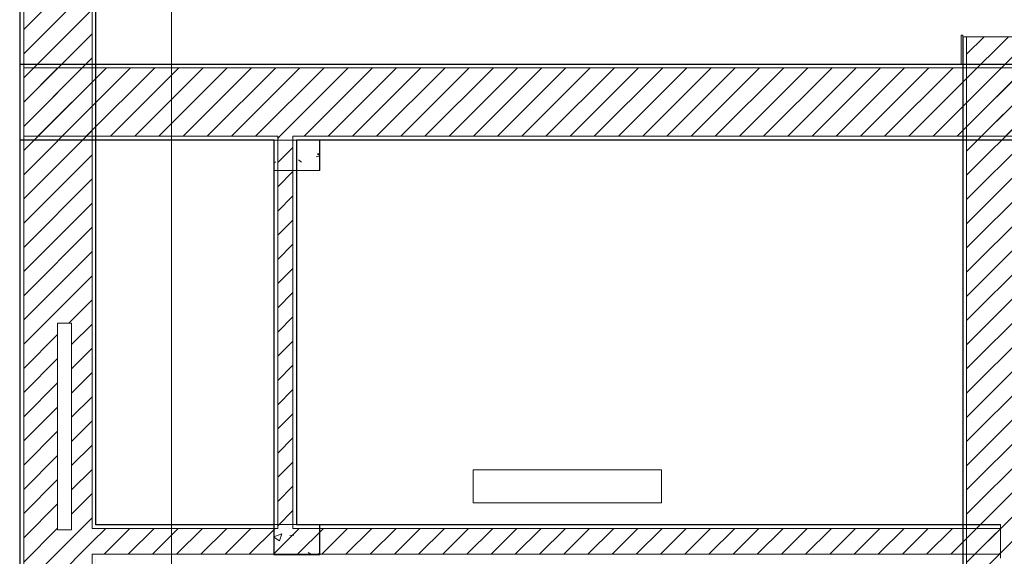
# Model space of a CAD drawing. Header units: metres. Extents: x 3 to 43.5, y -74 to -48.5.
# Tile 12 of 209: x 5 to 11.5, y -57.6 to -54. Entities that reach past the tile are written whole.
import ezdxf

# ---------------------------------------------------------------- set-up
doc = ezdxf.new("R2010")
doc.units = ezdxf.units.M
for name, color, linetype, lineweight in [('A-COLS', 7, 'Continuous', 18), ('A-GLAZ', 7, 'Continuous', 18), ('A-WALL', 7, 'Continuous', 18), ('A-WALL-PATT', 7, 'Continuous', 18), ('E-LITE-EQPM', 7, 'Continuous', 18), ('G-ANNO-SYMB', 7, 'Continuous', 9), ('S-COLS', 7, 'Continuous', 18)]:
    doc.layers.add(name, color=color, linetype=linetype, lineweight=lineweight)
pattern_1 = [(50, (21.555, -62.9), (0.546555, -0.047815), [0.05715, -0.62865]), (355, (21.555, -62.9), (-0.105728, 0.573166), [0.04572, -0.50292]), (100.451, (21.601, -62.904), (0.440828, 0.525349), [0.04857, -0.53427]), (46.184, (21.555, -62.748), (0.813237, -0.12613), [0.08573, -0.94298]), (96.636, (21.623, -62.758), (0.712212, 0.742287), [0.07286, -0.80141]), (351.184, (21.555, -62.748), (0.712217, 0.742274), [0.06858, -0.75438]), (21, (21.631, -62.786), (0.454846, -0.306795), [0.05715, -0.62865]), (326, (21.631, -62.786), (0.185405, 0.55256), [0.04572, -0.50292]), (71.451, (21.669, -62.811), (0.640251, 0.245763), [0.04857, -0.53427]), (37.5, (21.555, -62.9), (0.009261, 0.2536672), [0.02515, -0.47168, 0.02515, -0.48539, -0.50482]), (37.5, (21.555, -62.9), (0.009261, 0.2536672), [-1.007, 0.02515, -0.47968]), (7.5, (21.555, -62.9), (0.2004558, 0.300546), [0.02515, -0.26594, 0.02515, -0.46025, -0.1924]), (7.5, (21.555, -62.9), (0.2004558, 0.300546), [-0.77648, 0.02515, -0.16726]), (327.5, (21.385, -62.9), (0.4067682, -0.0171882), [0.02515, -0.16535, 0.02515, -0.56921, -0.78867]), (327.5, (21.385, -62.9), (0.4067682, -0.0171882), [-0.78486, 0.02515, -0.76352]), (317.5, (21.309, -62.9), (0.444383, 0.0762794), [0.02515, -0.2225, 0.02515, -0.36957, -0.56007]), (317.5, (21.309, -62.9), (0.444383, 0.0762794), [-0.64237, 0.02515, -0.53492])]
pattern_2 = [(45, (21.555, -62.9), (-0.0795495, 0.0795495), [])]

# ---------------------------------------------------------------- blocks, each defined once
blk = doc.blocks.new('Janelas 8 - Janelas 3-7856239-1PAV - FRIGORÍFICA')
at = {"layer": 'A-GLAZ', "color": 253, "true_color": 0xaaaaaa}
for p, q in [((5.2668, -57.4041), (5.2668, -56.0457)), ((5.359, -56.0457), (5.2668, -56.0457)), ((5.359, -56.0457), (5.359, -57.4041)), ((5.2668, -57.4041), (5.359, -57.4041))]:
    blk.add_line(p, q, dxfattribs=at)
blk = doc.blocks.new('63_PHILIPS_smartform-LED-suspended_f - BPS460 W22L124 1xLED48_840 MLO-PC-7453520-1PAV - FRIGORÍFICA')
at = {"layer": 'E-LITE-EQPM', "color": 253, "true_color": 0xaaaaaa}
for p, q in [((-0.62, -0.1085), (-0.62, 0.1085)), ((-0.62, 0.1085), (0.62, 0.1085)), ((-0.62, -0.1085), (-0.62, 0.1085)), ((-0.62, 0.1085), (0.62, 0.1085)), ((0.62, 0.1085), (0.62, -0.1085)), ((0.62, 0.1085), (0.62, -0.1085)), ((0.62, -0.1085), (-0.62, -0.1085)), ((0.62, -0.1085), (-0.62, -0.1085))]:
    blk.add_line(p, q, dxfattribs=at)
blk = doc.blocks.new('4 GRE - ESCOLA DE CINEMA E AUDIOVISUAL CINE REX R07_rvt-1-1PAV - FRIGORÍFICA')
at = {"layer": 'A-WALL-PATT', "true_color": 0xd4d4d4}
h = blk.add_hatch(dxfattribs=at)
h.set_pattern_fill('FP_1', color=254, style=0, pattern_type=2)
h.set_pattern_definition(pattern_1)
h.paths.add_polyline_path([(5.0212, -71.9394), (5.0212, -50.5715), (5.0187, -50.5715), (5.0187, -71.9394)])
h = blk.add_hatch(dxfattribs=at)
h.set_pattern_fill('FP_2', color=254, style=0, pattern_type=2)
h.set_pattern_definition(pattern_2)
h.paths.add_polyline_path([(5.0437, -71.4969), (5.4937, -71.4969), (5.4937, -50.5965), (5.0437, -50.5965), (5.0437, -71.4719)])
h.paths.add_polyline_path([(5.4122, -70.7453), (5.2931, -70.7453), (5.2931, -69.1894), (5.4122, -69.1894), (5.4122, -70.6953)])
h.paths.add_polyline_path([(5.3704, -66.7719), (5.3234, -66.7719), (5.3234, -65.4134), (5.3704, -65.4134), (5.3704, -66.7096)])
h.paths.add_polyline_path([(5.359, -57.4041), (5.2668, -57.4041), (5.2668, -56.0457), (5.359, -56.0457), (5.359, -57.3503)])
h.paths.add_polyline_path([(5.2875, -53.4971), (5.2875, -51.9689), (5.4262, -51.9689), (5.4262, -53.4971)])
h = blk.add_hatch(dxfattribs=at)
h.set_pattern_fill('FP_1', color=254, style=0, pattern_type=2)
h.set_pattern_definition(pattern_1)
h.paths.add_polyline_path([(5.5162, -71.4719), (5.5173, -71.4719), (5.5177, -71.1726), (5.5187, -71.1726), (5.5187, -70.9944), (5.5162, -70.9944), (5.5162, -71.1638)])
h.paths.add_polyline_path([(5.5162, -70.8994), (5.5187, -70.8994), (5.5187, -68.3801), (5.5162, -68.3801), (5.5162, -70.7665)])
h.paths.add_polyline_path([(5.5162, -67.8851), (5.5187, -67.8851), (5.5187, -65.8479), (5.5162, -65.8479), (5.5162, -67.5879)])
h.paths.add_polyline_path([(5.5187, -65.6329), (5.5187, -57.5859), (5.5162, -57.5859), (5.5162, -65.6329)])
h.paths.add_polyline_path([(5.5162, -57.3709), (5.5187, -57.3709), (5.5187, -51.3455), (5.5173, -51.3455), (5.5173, -51.069), (5.5162, -51.069), (5.5162, -57.2575)])
h = blk.add_hatch(dxfattribs=at)
h.set_pattern_fill('FP_1', color=254, style=0, pattern_type=2)
h.set_pattern_definition(pattern_1)
h.paths.add_polyline_path([(11.2223, -71.4719), (11.2223, -69.2851), (11.4698, -69.2851), (11.4698, -69.2826), (11.2198, -69.2826), (11.2198, -71.4719)])
h.paths.add_polyline_path([(11.4698, -68.5826), (11.4698, -68.5801), (11.2223, -68.5801), (11.2223, -68.3801), (11.2198, -68.3801), (11.2198, -68.5826), (11.4189, -68.5826)])
h.paths.add_polyline_path([(11.2198, -67.8851), (11.2223, -67.8851), (11.2223, -54.1615), (11.2198, -54.1615), (11.2198, -67.8826)])
h = blk.add_hatch(dxfattribs=at)
h.set_pattern_fill('FP_2', color=254, style=0, pattern_type=2)
h.set_pattern_definition(pattern_2)
h.paths.add_polyline_path([(11.5198, -71.4969), (11.5198, -71.4719), (11.6948, -71.4719), (11.6948, -69.3076), (11.2448, -69.3076), (11.2448, -71.4969), (11.4189, -71.4969)])
h.paths.add_polyline_path([(11.6948, -68.5576), (11.6948, -54.1615), (11.2448, -54.1615), (11.2448, -68.5576), (11.4698, -68.5576)])
h = blk.add_hatch(dxfattribs=at)
h.set_pattern_fill('FP_1', color=254, style=0, pattern_type=2)
h.set_pattern_definition(pattern_1)
h.paths.add_polyline_path([(5.0212, -54.839), (5.0212, -54.344), (11.7396, -54.344), (11.7396, -54.3415), (5.0187, -54.3415), (5.0187, -54.839)])
h.paths.add_polyline_path([(34.6671, -54.344), (34.6671, -54.3415), (22.5848, -54.3415), (22.5848, -54.344), (34.326, -54.344)])
h.paths.add_polyline_path([(21.261, -54.344), (21.261, -54.3415), (19.4485, -54.3415), (19.4485, -54.344), (21.2362, -54.344)])
h.paths.add_polyline_path([(21.8907, -54.344), (22.4398, -54.344), (22.4398, -54.3415), (21.406, -54.3415), (21.406, -54.344)])
h.paths.add_polyline_path([(19.3185, -54.344), (19.3185, -54.3415), (11.9396, -54.3415), (11.9396, -54.344), (18.6183, -54.344)])
h = blk.add_hatch(dxfattribs=at)
h.set_pattern_fill('FP_2', color=254, style=0, pattern_type=2)
h.set_pattern_definition(pattern_2)
h.paths.add_polyline_path([(33.094, -54.8165), (34.6921, -54.8165), (34.6921, -54.3665), (11.9396, -54.3665), (11.9396, -54.4969), (11.7396, -54.4969), (11.7396, -54.3665), (5.0437, -54.3665), (5.0437, -54.8165), (33.0171, -54.8165)])
h = blk.add_hatch(dxfattribs=at)
h.set_pattern_fill('FP_1', color=254, style=0, pattern_type=2)
h.set_pattern_definition(pattern_1)
h.paths.add_polyline_path([(34.6671, -54.8415), (34.6671, -54.839), (33.1165, -54.839), (33.1165, -54.8415), (34.326, -54.8415)])
h.paths.add_polyline_path([(32.6515, -54.8415), (32.6515, -54.839), (14.7465, -54.839), (14.7465, -54.8415), (32.649, -54.8415)])
h.paths.add_polyline_path([(14.6015, -54.8415), (14.6015, -54.839), (12.294, -54.839), (12.294, -54.8415), (14.599, -54.8415)])
h.paths.add_polyline_path([(12.224, -54.8415), (12.224, -54.839), (6.8368, -54.839), (6.8374, -54.8415), (12.0734, -54.8415)])
h.paths.add_polyline_path([(6.6918, -54.8415), (6.6918, -54.839), (5.0187, -54.839), (5.0187, -54.8415), (6.6893, -54.8415)])
h = blk.add_hatch(dxfattribs=at)
h.set_pattern_fill('FP_1', color=254, style=0, pattern_type=2)
h.set_pattern_definition(pattern_1)
h.paths.add_polyline_path([(6.6918, -57.5884), (6.6918, -57.5859), (6.6893, -57.5859), (6.6893, -57.5884)])
h.paths.add_polyline_path([(6.6918, -57.3709), (6.6918, -54.8415), (6.6893, -54.8415), (6.6893, -57.3709)])
h = blk.add_hatch(dxfattribs=at)
h.set_pattern_fill('FP_2', color=254, style=0, pattern_type=2)
h.set_pattern_definition(pattern_2)
h.paths.add_polyline_path([(6.7143, -57.5634), (6.8143, -57.5634), (6.8143, -54.8165), (6.7143, -54.8165), (6.7143, -57.4562)])
h = blk.add_hatch(dxfattribs=at)
h.set_pattern_fill('FP_1', color=254, style=0, pattern_type=2)
h.set_pattern_definition(pattern_1)
h.paths.add_polyline_path([(6.8374, -57.3709), (6.8393, -57.3709), (6.8393, -54.8415), (6.8368, -54.8415), (6.8368, -57.3709)])
h = blk.add_hatch(dxfattribs=at)
h.set_pattern_fill('FP_1', color=254, style=0, pattern_type=2)
h.set_pattern_definition(pattern_1)
h.paths.add_polyline_path([(6.6893, -57.3709), (6.6893, -57.3684), (5.5187, -57.3684), (5.5187, -57.3709), (6.5102, -57.3709)])
at = {"layer": 'A-WALL-PATT', "true_color": 0xaaaaaa}
h = blk.add_hatch(dxfattribs=at)
h.set_pattern_fill('FP_1', color=253, style=0, pattern_type=2)
h.set_pattern_definition(pattern_1)
h.paths.add_polyline_path([(11.4673, -57.3709), (11.4673, -57.3684), (6.8393, -57.3684), (6.8393, -57.3709), (11.4189, -57.3709)])
at = {"layer": 'A-WALL-PATT', "true_color": 0xd4d4d4}
h = blk.add_hatch(dxfattribs=at)
h.set_pattern_fill('FP_2', color=254, style=0, pattern_type=2)
h.set_pattern_definition(pattern_2)
h.paths.add_polyline_path([(6.7143, -57.5634), (6.7143, -57.3934), (5.4937, -57.3934), (5.4937, -57.5634), (6.6918, -57.5634)])
h = blk.add_hatch(dxfattribs=at)
h.set_pattern_fill('FP_2', color=254, style=0, pattern_type=2)
h.set_pattern_definition(pattern_2)
h.paths.add_polyline_path([(11.4189, -57.5634), (11.4673, -57.5634), (11.4673, -57.3934), (6.8143, -57.3934), (6.8143, -57.5634), (10.7644, -57.5634)])
at = {"layer": 'S-COLS', "true_color": 0xaaaaaa}
h = blk.add_hatch(dxfattribs=at)
h.set_pattern_fill('FP_1', color=253, style=0, pattern_type=2)
h.set_pattern_definition(pattern_1)
h.paths.add_polyline_path([(6.9893, -55.0416), (6.9893, -54.8416), (6.6893, -54.8416), (6.6893, -55.0416), (6.8374, -55.0416)])
h = blk.add_hatch(dxfattribs=at)
h.set_pattern_fill('FP_1', color=253, style=0, pattern_type=2)
h.set_pattern_definition(pattern_1)
h.paths.add_polyline_path([(6.6893, -57.5684), (6.9893, -57.5684), (6.9893, -57.3684), (6.6893, -57.3684), (6.6893, -57.4562)])
at = {"layer": 'A-WALL', "color": 253, "true_color": 0xaaaaaa}
for p, q in [((5.0187, -50.5715), (5.0187, -71.4719)), ((5.0212, -50.574), (5.0212, -71.4719)), ((5.0437, -50.5965), (5.0437, -71.4719)), ((5.4937, -51.0465), (5.4937, -57.3934)), ((5.5162, -51.069), (5.5162, -57.3709)), ((5.5187, -57.3684), (5.5187, -51.3455)), ((5.0173, -58.6433), (5.0173, -53.8932)), ((11.2098, -54.3415), (11.2098, -54.1515)), ((11.2198, -54.1515), (11.2098, -54.1515)), ((11.2198, -54.1515), (11.2198, -54.1615)), ((11.2198, -54.1615), (11.2198, -67.8826)), ((11.7198, -54.1615), (11.2198, -54.1615)), ((11.2223, -54.1615), (11.2223, -67.8851)), ((11.2448, -54.1615), (11.2448, -67.9076)), ((11.7396, -54.3415), (5.0187, -54.3415)), ((5.0187, -54.3415), (5.0187, -54.344)), ((5.0187, -54.344), (5.0187, -54.839)), ((5.0212, -54.344), (11.7396, -54.344)), ((5.0212, -54.344), (5.0212, -54.3665)), ((5.0212, -54.3665), (5.0212, -54.8165)), ((5.0437, -54.3665), (5.0437, -54.8165)), ((5.0437, -54.3665), (11.7396, -54.3665)), ((5.0187, -54.839), (5.0187, -54.8415)), ((5.0187, -54.8415), (6.6893, -54.8415)), ((5.0212, -54.8165), (5.0212, -54.839)), ((5.0212, -54.839), (6.6918, -54.839)), ((5.0437, -54.8165), (6.7143, -54.8165)), ((6.6893, -54.8415), (6.6893, -57.3684)), ((6.6918, -54.8415), (6.6918, -54.839)), ((6.6918, -57.3709), (6.6918, -54.8415)), ((6.7143, -54.839), (6.7143, -54.8165)), ((6.7143, -54.8415), (6.7143, -54.839)), ((6.7143, -57.3934), (6.7143, -54.8415)), ((6.8143, -54.8165), (12.224, -54.8165)), ((6.8143, -54.839), (6.8143, -54.8165)), ((6.8143, -54.8415), (6.8143, -54.839)), ((6.8143, -57.3934), (6.8143, -54.8415)), ((6.8368, -54.839), (12.224, -54.839)), ((6.8368, -54.8415), (6.8368, -54.839)), ((6.8368, -57.3709), (6.8368, -54.8415)), ((6.8393, -54.8415), (12.224, -54.8415)), ((6.8393, -57.3684), (6.8393, -54.8415)), ((5.5162, -57.3709), (5.5187, -57.3709)), ((6.6893, -57.3684), (5.5187, -57.3684)), ((5.5187, -57.3709), (6.6893, -57.3709)), ((6.6918, -57.3709), (6.6893, -57.3709)), ((6.8393, -57.3709), (6.8368, -57.3709)), ((11.4673, -57.3684), (6.8393, -57.3684)), ((6.8393, -57.3684), (6.8393, -57.3709)), ((11.4673, -57.3709), (6.8393, -57.3709)), ((11.4673, -57.5884), (11.4673, -57.3684)), ((5.4937, -57.3934), (5.5162, -57.3934)), ((5.5162, -57.3934), (5.5187, -57.3934)), ((5.5187, -57.3934), (6.6893, -57.3934)), ((6.6918, -57.3934), (6.6893, -57.3934)), ((6.7143, -57.3934), (6.6918, -57.3934)), ((6.8368, -57.3934), (6.8143, -57.3934)), ((6.8393, -57.3934), (6.8368, -57.3934)), ((11.4673, -57.3934), (6.8393, -57.3934)), ((5.4937, -57.5634), (5.5162, -57.5634)), ((5.4937, -57.5634), (5.4937, -65.6554)), ((5.5162, -57.5634), (5.5187, -57.5634)), ((5.5187, -57.5634), (6.6893, -57.5634)), ((6.6918, -57.5634), (6.6893, -57.5634)), ((6.7143, -57.5634), (6.6918, -57.5634)), ((6.8143, -57.5634), (6.7143, -57.5634)), ((6.8393, -57.5634), (6.8143, -57.5634)), ((11.4673, -57.5634), (6.8393, -57.5634))]:
    blk.add_line(p, q, dxfattribs=at)
at = {"layer": 'S-COLS', "color": 253, "true_color": 0xaaaaaa}
for p, q in [((6.9893, -54.8416), (6.6893, -54.8416)), ((6.6893, -54.8416), (6.6893, -55.0416)), ((6.9893, -55.0416), (6.9893, -54.8416)), ((6.6893, -55.0416), (6.9893, -55.0416)), ((6.9893, -57.3684), (6.6893, -57.3684)), ((6.6893, -57.3684), (6.6893, -57.5684)), ((6.9893, -57.5684), (6.9893, -57.3684)), ((6.6893, -57.5684), (6.9893, -57.5684))]:
    blk.add_line(p, q, dxfattribs=at)
at = {"layer": 'A-GLAZ', "color": 253, "lineweight": 18, "true_color": 0xaaaaaa}
blk.add_blockref('Janelas 8 - Janelas 3-7856239-1PAV - FRIGORÍFICA', (0, 0), dxfattribs=at)
at = {"layer": 'E-LITE-EQPM', "color": 253, "lineweight": 18, "true_color": 0xaaaaaa, "rotation": 180}
blk.add_blockref('63_PHILIPS_smartform-LED-suspended_f - BPS460 W22L124 1xLED48_840 MLO-PC-7453520-1PAV - FRIGORÍFICA', (8.619, -57.118), dxfattribs=at)
blk = doc.blocks.new('Family - P22-299730-1PAV - FRIGORÍFICA')
at = {"layer": 'S-COLS', "color": 253, "true_color": 0xaaaaaa}
for p, q in [((0.15, 0.1), (-0.15, 0.1)), ((-0.15, 0.1), (-0.15, -0.1)), ((0.15, -0.1), (0.15, 0.1)), ((-0.15, -0.1), (0.15, -0.1))]:
    blk.add_line(p, q, dxfattribs=at)
blk = doc.blocks.new('Family - P22-301539-1PAV - FRIGORÍFICA')
at = {"layer": 'S-COLS', "color": 253, "true_color": 0xaaaaaa}
for p, q in [((0.15, 0.1), (-0.15, 0.1)), ((-0.15, 0.1), (-0.15, -0.1)), ((0.15, -0.1), (0.15, 0.1)), ((-0.15, -0.1), (0.15, -0.1))]:
    blk.add_line(p, q, dxfattribs=at)
blk = doc.blocks.new('Family - P20-299818-1PAV - FRIGORÍFICA')
at = {"layer": 'S-COLS', "color": 253, "true_color": 0xaaaaaa}
for p, q in [((0.15, 0.1), (-0.15, 0.1)), ((-0.15, 0.1), (-0.15, -0.1)), ((0.15, -0.1), (0.15, 0.1)), ((-0.15, -0.1), (0.15, -0.1))]:
    blk.add_line(p, q, dxfattribs=at)
blk = doc.blocks.new('Family - P20-301538-1PAV - FRIGORÍFICA')
at = {"layer": 'S-COLS', "color": 253, "true_color": 0xaaaaaa}
for p, q in [((0.15, 0.1), (-0.15, 0.1)), ((-0.15, 0.1), (-0.15, -0.1)), ((0.15, -0.1), (0.15, 0.1)), ((-0.15, -0.1), (0.15, -0.1))]:
    blk.add_line(p, q, dxfattribs=at)
blk = doc.blocks.new('ESTRUTURAL CINE REX _011_IFC-1-1PAV - FRIGORÍFICA')
at = {"layer": 'A-COLS', "color": 253, "lineweight": 18, "true_color": 0xaaaaaa}
for name, p in [('Family - P20-301538-1PAV - FRIGORÍFICA', (6.8406, -54.9416)), ('Family - P22-301539-1PAV - FRIGORÍFICA', (6.8406, -57.4684))]:
    blk.add_blockref(name, p, dxfattribs=at)
at = {"layer": 'S-COLS', "color": 253, "lineweight": 18, "true_color": 0xaaaaaa}
for name, p in [('Family - P20-299818-1PAV - FRIGORÍFICA', (6.8406, -54.9416)), ('Family - P22-299730-1PAV - FRIGORÍFICA', (6.8406, -57.4684))]:
    blk.add_blockref(name, p, dxfattribs=at)

msp = doc.modelspace()

# ---------------------------------------------------------------- linework, layer by layer
at = {"layer": 'G-ANNO-SYMB'}
msp.add_line((6.0158, -50.4561), (6.0158, -72.716), dxfattribs=at)

# ---------------------------------------------------------------- block references
at = {"lineweight": 5}
for name in ['4 GRE - ESCOLA DE CINEMA E AUDIOVISUAL CINE REX R07_rvt-1-1PAV - FRIGORÍFICA', 'ESTRUTURAL CINE REX _011_IFC-1-1PAV - FRIGORÍFICA']:
    msp.add_blockref(name, (0, 0), dxfattribs=at)

doc.saveas('drawing.dxf')
